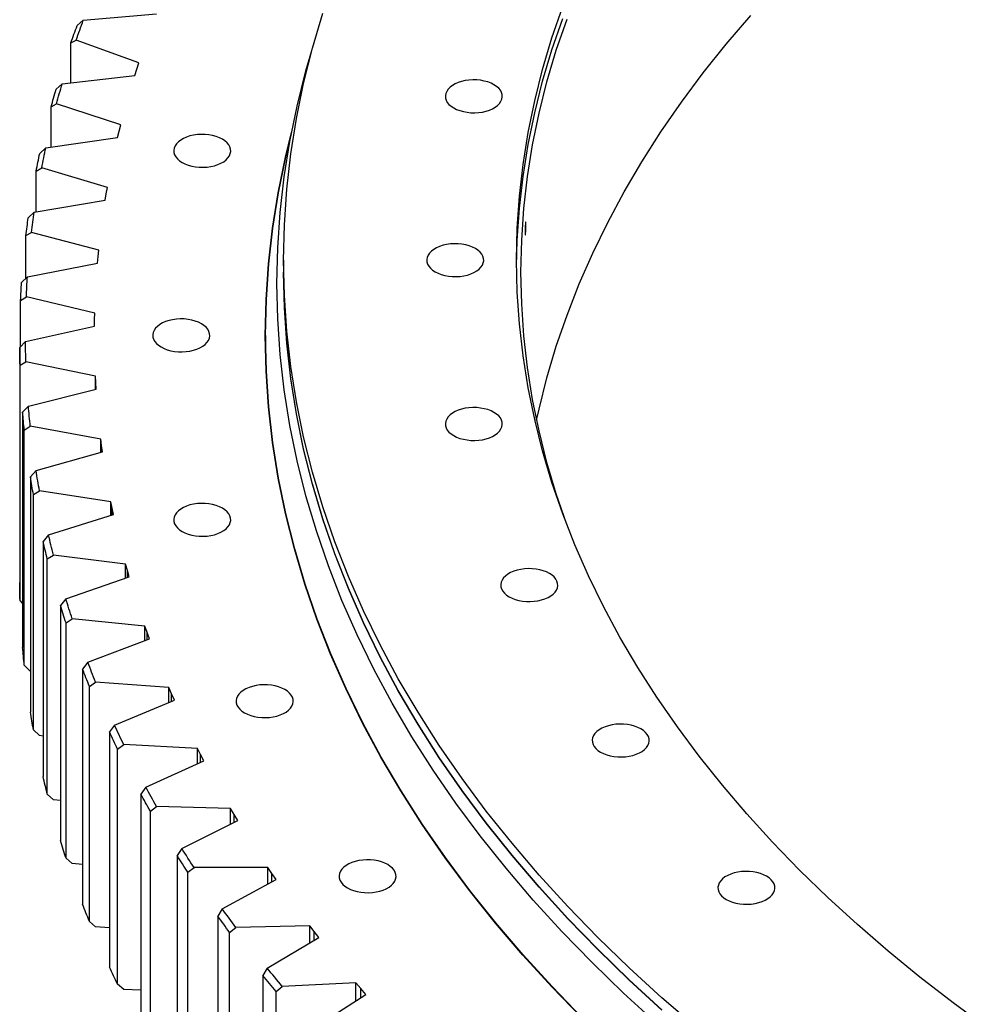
# Model space of a CAD drawing. Header units: millimetres. Extents: x -1931 to 17793, y -2289 to 13096.
# Tile 10 of 16: x 9181 to 9843, y 5334 to 6007. Entities that reach past the tile are written whole.
import ezdxf

# ---------------------------------------------------------------- set-up
doc = ezdxf.new("R2010")
doc.units = ezdxf.units.MM
doc.header["$LTSCALE"] = 50

msp = doc.modelspace()

# ---------------------------------------------------------------- linework, layer by layer
at = {"color": 7, "linetype": 'Continuous', "lineweight": 25}
for p, q in [((9224.1, 6007.06), (9274.08, 6011.51)), ((9224.1, 6007.06), (9219.87, 6003.42)), ((9215.6, 5991.52), (9219.22, 5993.47)), ((9215.6, 5964.28), (9215.6, 5991.52)), ((9262.01, 5977.91), (9219.22, 5993.47)), ((9260.61, 5973.6), (9262.01, 5977.91)), ((9209.65, 5963.6), (9259.25, 5969.29)), ((9259.25, 5969.29), (9260.61, 5973.6)), ((9209.65, 5963.6), (9205.45, 5959.85)), ((9202.07, 5947.85), (9205.78, 5949.89)), ((9202.07, 5920.32), (9202.07, 5947.85)), ((9249.69, 5935.42), (9205.78, 5949.89)), ((9248.62, 5931.07), (9249.69, 5935.42)), ((9247.58, 5926.73), (9248.62, 5931.07)), ((9198.45, 5919.81), (9247.58, 5926.73)), ((9198.45, 5919.81), (9194.29, 5915.96)), ((9191.8, 5903.89), (9195.61, 5906.03)), ((9191.8, 5876.01), (9191.8, 5903.89)), ((9240.56, 5892.65), (9195.61, 5906.03)), ((9239.09, 5883.92), (9239.81, 5888.29)), ((9239.81, 5888.29), (9240.56, 5892.65)), ((9190.52, 5875.79), (9239.09, 5883.92)), ((9190.52, 5875.79), (9186.41, 5871.84)), ((9184.83, 5859.72), (9188.71, 5861.95)), ((9234.62, 5849.7), (9188.71, 5861.95)), ((9184.83, 5830.56), (9184.83, 5859.72)), ((9234.19, 5845.32), (9234.62, 5849.7)), ((9185.88, 5831.61), (9233.8, 5840.94)), ((9233.8, 5840.94), (9234.19, 5845.32)), ((9361.12, 5842.93), (9361.12, 5834.76)), ((9185.88, 5831.61), (9181.83, 5827.56)), ((9181.15, 5815.41), (9185.11, 5817.74)), ((9181.15, 5783.83), (9181.15, 5815.41)), ((9231.88, 5806.64), (9185.11, 5817.74)), ((9231.78, 5802.26), (9231.88, 5806.64)), ((9231.72, 5797.87), (9231.78, 5802.26)), ((9184.54, 5787.36), (9231.72, 5797.87)), ((9184.54, 5787.36), (9180.55, 5783.21)), ((9348.87, 5791.49), (9348.87, 5786.18)), ((9349.35, 5763.44), (9348.87, 5786.18)), ((9180.55, 5783.21), (9180.55, 5622.35)), ((9180.77, 5771.05), (9184.8, 5773.48)), ((9232.36, 5763.56), (9184.8, 5773.48)), ((9180.77, 5610.2), (9180.77, 5771.05)), ((9232.59, 5759.17), (9232.36, 5763.56)), ((9232.36, 5754.67), (9232.36, 5763.56)), ((9232.85, 5754.79), (9232.59, 5759.17)), ((9186.5, 5743.12), (9232.85, 5754.79)), ((9186.5, 5743.12), (9182.57, 5738.86)), ((9182.57, 5738.86), (9182.57, 5578.01)), ((9183.7, 5726.73), (9187.79, 5729.26)), ((9183.7, 5565.87), (9183.7, 5726.73)), ((9236.04, 5720.52), (9187.79, 5729.26)), ((9236.6, 5716.15), (9236.04, 5720.52)), ((9236.04, 5711.46), (9236.04, 5720.52)), ((9237.19, 5711.78), (9236.6, 5716.15)), ((9191.75, 5698.96), (9237.19, 5711.78)), ((9191.75, 5698.96), (9187.9, 5694.61)), ((9187.9, 5694.61), (9187.9, 5533.76)), ((9189.94, 5682.52), (9194.07, 5685.15)), ((9242.93, 5677.62), (9194.07, 5685.15)), ((9189.94, 5521.66), (9189.94, 5682.52)), ((9243.81, 5673.26), (9242.93, 5677.62)), ((9242.93, 5668.35), (9242.93, 5677.62)), ((9244.73, 5668.91), (9243.81, 5673.26)), ((9200.29, 5654.98), (9244.73, 5668.91)), ((9200.29, 5654.98), (9196.52, 5650.54)), ((9196.52, 5650.54), (9196.52, 5489.68)), ((9199.46, 5638.5), (9203.64, 5641.23)), ((9199.46, 5477.64), (9199.46, 5638.5)), ((9253.01, 5634.93), (9203.64, 5641.23)), ((9254.22, 5630.6), (9253.01, 5634.93)), ((9253.01, 5625.43), (9253.01, 5634.93)), ((9212.09, 5611.25), (9255.46, 5626.27)), ((9255.46, 5626.27), (9254.22, 5630.6)), ((9212.09, 5611.25), (9208.42, 5606.71)), ((9182.57, 5608.36), (9180.77, 5610.2)), ((9208.42, 5606.71), (9208.42, 5445.85)), ((9212.25, 5594.76), (9216.47, 5597.6)), ((9266.27, 5592.53), (9216.47, 5597.6)), ((9212.25, 5433.9), (9212.25, 5594.76)), ((9267.79, 5588.23), (9266.27, 5592.53)), ((9266.27, 5582.76), (9266.27, 5592.53)), ((9227.15, 5567.85), (9269.35, 5583.94)), ((9269.35, 5583.94), (9267.79, 5588.23)), ((9187.79, 5561.86), (9183.7, 5565.87)), ((9227.15, 5567.85), (9223.58, 5563.23)), ((9187.9, 5561.84), (9187.79, 5561.86)), ((9223.58, 5563.23), (9223.58, 5402.37)), ((9228.29, 5551.38), (9232.54, 5554.32)), ((9228.29, 5390.52), (9228.29, 5551.38)), ((9282.67, 5550.49), (9232.54, 5554.32)), ((9284.51, 5546.24), (9282.67, 5550.49)), ((9282.67, 5540.43), (9282.67, 5550.49)), ((9286.39, 5541.99), (9284.51, 5546.24)), ((9245.43, 5524.87), (9286.39, 5541.99)), ((9245.43, 5524.87), (9241.96, 5520.16)), ((9194.07, 5517.76), (9189.94, 5521.66)), ((9196.52, 5517.38), (9194.07, 5517.76)), ((9241.96, 5520.16), (9241.96, 5359.3)), ((9247.55, 5508.44), (9251.82, 5511.49)), ((9302.19, 5508.91), (9251.82, 5511.49)), ((9247.55, 5347.58), (9247.55, 5508.44)), ((9304.35, 5504.7), (9302.19, 5508.91)), ((9302.19, 5498.51), (9302.19, 5508.91)), ((9306.54, 5500.5), (9304.35, 5504.7)), ((9266.89, 5482.38), (9306.54, 5500.5)), ((9203.64, 5473.84), (9199.46, 5477.64)), ((9266.89, 5482.38), (9263.53, 5477.58)), ((9263.53, 5477.58), (9263.53, 5316.72)), ((9208.42, 5473.23), (9203.64, 5473.84)), ((9270, 5466.02), (9274.27, 5469.17)), ((9270, 5305.16), (9270, 5466.02)), ((9324.79, 5467.84), (9274.27, 5469.17)), ((9327.26, 5463.69), (9324.79, 5467.84)), ((9324.79, 5457.07), (9324.79, 5467.84)), ((9329.76, 5459.55), (9327.26, 5463.69)), ((9291.5, 5440.47), (9329.76, 5459.55)), ((9291.5, 5440.47), (9288.26, 5435.58)), ((9216.47, 5430.21), (9212.25, 5433.9)), ((9223.58, 5429.48), (9216.47, 5430.21)), ((9288.26, 5435.58), (9288.26, 5274.73)), ((9295.58, 5424.19), (9299.86, 5427.45)), ((9295.58, 5263.33), (9295.58, 5424.19)), ((9350.43, 5427.38), (9299.86, 5427.45)), ((9353.21, 5423.29), (9350.43, 5427.38)), ((9350.43, 5416.18), (9350.43, 5427.38)), ((9356.01, 5419.22), (9353.21, 5423.29)), ((9319.21, 5399.2), (9356.01, 5419.22)), ((9319.21, 5399.2), (9316.09, 5394.24)), ((9232.54, 5386.93), (9228.29, 5390.52)), ((9316.09, 5394.24), (9316.09, 5233.38)), ((9241.96, 5386.21), (9232.54, 5386.93)), ((9324.25, 5383.04), (9328.53, 5386.4)), ((9324.25, 5222.18), (9324.25, 5383.04)), ((9379.06, 5387.59), (9328.53, 5386.4)), ((9382.14, 5383.58), (9379.06, 5387.59)), ((9379.06, 5375.91), (9379.06, 5387.59)), ((9385.25, 5379.58), (9382.14, 5383.58)), ((9349.97, 5358.66), (9385.25, 5379.58)), ((9349.97, 5358.66), (9346.98, 5353.62)), ((9346.98, 5353.62), (9346.98, 5192.77)), ((9410.63, 5348.54), (9360.24, 5346.11)), ((9414, 5344.61), (9410.63, 5348.54)), ((9410.63, 5336.31), (9410.63, 5348.54)), ((9251.82, 5344.1), (9247.55, 5347.58)), ((9263.53, 5343.5), (9251.82, 5344.1)), ((9355.97, 5342.63), (9360.24, 5346.11)), ((9355.97, 5181.78), (9355.97, 5342.63)), ((9417.41, 5340.69), (9414, 5344.61)), ((9383.72, 5318.92), (9417.41, 5340.69))]:
    msp.add_line(p, q, dxfattribs=at)
at = {"color": 82, "linetype": 'Continuous', "lineweight": 25}
for p, q in [((9232.59, 5754.73), (9232.59, 5759.17)), ((9236.6, 5711.61), (9236.6, 5716.15)), ((9243.81, 5668.62), (9243.81, 5673.26)), ((9254.22, 5625.84), (9254.22, 5630.6)), ((9267.79, 5583.34), (9267.79, 5588.23)), ((9284.51, 5541.2), (9284.51, 5546.24)), ((9304.35, 5499.5), (9304.35, 5504.7)), ((9327.26, 5458.3), (9327.26, 5463.69)), ((9353.21, 5417.69), (9353.21, 5423.29)), ((9382.14, 5377.73), (9382.14, 5383.58)), ((9414, 5338.49), (9414, 5344.61))]:
    msp.add_line(p, q, dxfattribs=at)
at = {"color": 7, "linetype": 'Continuous', "lineweight": 25, "flags": 128}
for points in [[(9842.76, 5317.78), (9819.33, 5334.94), (9796.69, 5352.44), (9774.85, 5370.28), (9753.83, 5388.44), (9733.63, 5406.92), (9714.29, 5425.69), (9695.79, 5444.75), (9678.17, 5464.09), (9661.44, 5483.68), (9645.59, 5503.52), (9630.66, 5523.59), (9616.63, 5543.88), (9603.54, 5564.38), (9591.37, 5585.06), (9580.15, 5605.93), (9569.88, 5626.95), (9560.56, 5648.13), (9552.21, 5669.43), (9544.83, 5690.86), (9538.42, 5712.39), (9532.99, 5734.01), (9528.54, 5755.7), (9525.08, 5777.46), (9522.61, 5799.26), (9521.12, 5821.08), (9520.62, 5842.93), (9521.12, 5864.77), (9522.61, 5886.6), (9525.08, 5908.4), (9528.54, 5930.15), (9532.99, 5951.85), (9538.42, 5973.47), (9544.83, 5995), (9552.21, 6016.42)], [(9643.4, 5318.13), (9620.06, 5338.3), (9597.64, 5358.81), (9576.15, 5379.66), (9555.62, 5400.82), (9536.06, 5422.29), (9517.48, 5444.04), (9499.88, 5466.07), (9483.3, 5488.35), (9467.73, 5510.88), (9453.19, 5533.64), (9439.68, 5556.61), (9427.22, 5579.78), (9415.81, 5603.12), (9405.47, 5626.63), (9396.2, 5650.29), (9388, 5674.08), (9380.89, 5697.98), (9374.86, 5721.99), (9369.92, 5746.08), (9366.07, 5770.23), (9363.32, 5794.44), (9361.67, 5818.67), (9361.12, 5842.93), (9361.67, 5867.18), (9363.32, 5891.42), (9366.07, 5915.62), (9369.92, 5939.78), (9374.86, 5963.87), (9380.89, 5987.87), (9388, 6011.78)], [(9520.64, 5838.85), (9521.12, 5856.61), (9522.61, 5878.44), (9525.08, 5900.23), (9528.54, 5921.99), (9532.99, 5943.68), (9538.42, 5965.3), (9544.83, 5986.83), (9552.21, 6008.26)], [(9534.33, 5733.51), (9535.97, 5740.96), (9541.38, 5762.53), (9547.78, 5784.02), (9555.15, 5805.4), (9563.48, 5826.66), (9572.78, 5847.79), (9583.03, 5868.77), (9594.23, 5889.59), (9606.36, 5910.23), (9619.44, 5930.69), (9633.43, 5950.94), (9648.34, 5970.97), (9664.15, 5990.76), (9680.85, 6010.32)], [(9215.6, 5991.52), (9216.12, 5993.01), (9216.64, 5994.5), (9217.17, 5995.98), (9217.7, 5997.47), (9218.24, 5998.96), (9218.78, 6000.45), (9219.32, 6001.93), (9219.87, 6003.42)], [(9219.22, 5993.47), (9219.81, 5995.17), (9220.41, 5996.87), (9221.01, 5998.57), (9221.62, 6000.27), (9222.23, 6001.97), (9222.85, 6003.67), (9223.47, 6005.36), (9224.1, 6007.06)], [(9554.99, 5662.04), (9547.78, 5683.01), (9541.38, 5704.49), (9535.97, 5726.07), (9531.53, 5747.72), (9528.07, 5769.43), (9525.6, 5791.18), (9524.12, 5812.96), (9523.62, 5834.76), (9524.12, 5856.56), (9525.6, 5878.35), (9528.07, 5900.1), (9531.53, 5921.81), (9535.97, 5943.46), (9541.38, 5965.03), (9547.78, 5986.52), (9555.15, 6007.9)], [(9616.28, 5320.96), (9593.8, 5341.53), (9572.26, 5362.43), (9551.67, 5383.66), (9532.05, 5405.18), (9513.41, 5427), (9495.77, 5449.09), (9479.14, 5471.44), (9463.53, 5494.03), (9448.94, 5516.85), (9435.4, 5539.88), (9422.9, 5563.11), (9411.47, 5586.53), (9401.1, 5610.1), (9391.8, 5633.83), (9383.58, 5657.68), (9376.44, 5681.66), (9370.39, 5705.73), (9365.44, 5729.88), (9361.59, 5754.11), (9358.83, 5778.38), (9357.18, 5802.68), (9356.62, 5827.01), (9357.18, 5851.33), (9358.83, 5875.63), (9361.59, 5899.91), (9365.44, 5924.13), (9370.39, 5948.28), (9376.44, 5972.36), (9380.47, 5986.35)], [(9205.78, 5949.89), (9206.25, 5951.61), (9206.72, 5953.32), (9207.19, 5955.04), (9207.67, 5956.75), (9208.16, 5958.46), (9208.65, 5960.17), (9209.15, 5961.89), (9209.65, 5963.6)], [(9477.56, 5947.05), (9479.57, 5946.04), (9481.79, 5945.2), (9484.2, 5944.54), (9486.73, 5944.08), (9489.36, 5943.82), (9492.02, 5943.76), (9494.66, 5943.92), (9497.25, 5944.28), (9499.73, 5944.85), (9502.05, 5945.6), (9504.17, 5946.53), (9506.05, 5947.62), (9507.66, 5948.84), (9508.96, 5950.18), (9509.94, 5951.61), (9510.57, 5953.1), (9510.84, 5954.63), (9510.75, 5956.16), (9510.3, 5957.68), (9509.49, 5959.14), (9508.35, 5960.53), (9506.89, 5961.82), (9505.14, 5962.97), (9503.13, 5963.98), (9500.91, 5964.83), (9498.5, 5965.49), (9495.97, 5965.95), (9493.34, 5966.21), (9490.68, 5966.26), (9488.04, 5966.11), (9485.45, 5965.74), (9482.98, 5965.18), (9480.66, 5964.43), (9478.54, 5963.5), (9476.65, 5962.41), (9475.05, 5961.19), (9473.74, 5959.85), (9472.76, 5958.42), (9472.13, 5956.93), (9471.86, 5955.4), (9471.95, 5953.86), (9472.41, 5952.35), (9473.21, 5950.88), (9474.35, 5949.5), (9475.81, 5948.21), (9477.56, 5947.05)], [(9202.07, 5947.85), (9202.48, 5949.35), (9202.89, 5950.85), (9203.31, 5952.35), (9203.73, 5953.85), (9204.15, 5955.35), (9204.58, 5956.85), (9205.01, 5958.35), (9205.45, 5959.85)], [(9291.67, 5909.74), (9293.67, 5908.73), (9295.9, 5907.89), (9298.3, 5907.23), (9300.84, 5906.76), (9303.46, 5906.5), (9306.12, 5906.45), (9308.77, 5906.61), (9311.35, 5906.97), (9313.83, 5907.53), (9316.15, 5908.29), (9318.27, 5909.22), (9320.15, 5910.3), (9321.76, 5911.53), (9323.06, 5912.87), (9324.04, 5914.29), (9324.67, 5915.79), (9324.94, 5917.32), (9324.85, 5918.85), (9324.4, 5920.37), (9323.6, 5921.83), (9322.45, 5923.22), (9320.99, 5924.5), (9319.24, 5925.66), (9317.24, 5926.67), (9315.01, 5927.51), (9312.61, 5928.17), (9310.07, 5928.64), (9307.45, 5928.9), (9304.79, 5928.95), (9302.14, 5928.79), (9299.56, 5928.43), (9297.08, 5927.87), (9294.76, 5927.11), (9292.64, 5926.18), (9290.76, 5925.1), (9289.15, 5923.87), (9287.84, 5922.53), (9286.87, 5921.11), (9286.24, 5919.61), (9285.97, 5918.08), (9286.06, 5916.55), (9286.51, 5915.03), (9287.31, 5913.57), (9288.46, 5912.18), (9289.92, 5910.9), (9291.67, 5909.74)], [(9565.33, 5324.61), (9544.64, 5345.93), (9524.92, 5367.57), (9506.19, 5389.49), (9488.47, 5411.69), (9471.75, 5434.15), (9456.06, 5456.86), (9441.4, 5479.79), (9427.79, 5502.94), (9415.23, 5526.28), (9403.74, 5549.81), (9393.32, 5573.5), (9383.97, 5597.35), (9375.71, 5621.32), (9368.54, 5645.41), (9362.46, 5669.61), (9357.49, 5693.88), (9353.61, 5718.22), (9350.84, 5742.62), (9349.18, 5767.04), (9348.62, 5791.49), (9349.18, 5815.93), (9350.84, 5840.36), (9353.61, 5864.75), (9357.49, 5889.09), (9362.46, 5913.37), (9366.61, 5930.36)], [(9565.55, 5324.68), (9544.86, 5346), (9525.14, 5367.63), (9506.42, 5389.55), (9488.69, 5411.75), (9471.98, 5434.21), (9456.29, 5456.91), (9441.64, 5479.84), (9428.03, 5502.98), (9415.47, 5526.32), (9403.98, 5549.85), (9393.56, 5573.54), (9384.22, 5597.38), (9375.96, 5621.35), (9368.79, 5645.44), (9362.71, 5669.62), (9357.73, 5693.9), (9353.86, 5718.24), (9351.09, 5742.62), (9349.43, 5767.05), (9348.87, 5791.49), (9349.43, 5815.93), (9351.09, 5840.35), (9353.86, 5864.74), (9357.73, 5889.08), (9362.71, 5913.35), (9365.89, 5926.56)], [(9191.8, 5903.89), (9192.1, 5905.4), (9192.4, 5906.91), (9192.71, 5908.42), (9193.01, 5909.93), (9193.33, 5911.44), (9193.64, 5912.95), (9193.96, 5914.45), (9194.29, 5915.96)], [(9195.61, 5906.03), (9195.94, 5907.75), (9196.29, 5909.48), (9196.63, 5911.2), (9196.99, 5912.92), (9197.34, 5914.65), (9197.71, 5916.37), (9198.07, 5918.09), (9198.45, 5919.81)], [(9188.71, 5861.95), (9188.92, 5863.68), (9189.13, 5865.41), (9189.35, 5867.14), (9189.57, 5868.87), (9189.8, 5870.6), (9190.04, 5872.33), (9190.28, 5874.06), (9190.52, 5875.79)], [(9184.83, 5859.72), (9185.01, 5861.23), (9185.2, 5862.75), (9185.39, 5864.26), (9185.59, 5865.78), (9185.79, 5867.29), (9185.99, 5868.81), (9186.2, 5870.32), (9186.41, 5871.84)], [(9464.84, 5834.97), (9466.84, 5833.96), (9469.07, 5833.12), (9471.47, 5832.46), (9474.01, 5831.99), (9476.63, 5831.73), (9479.29, 5831.68), (9481.94, 5831.84), (9484.52, 5832.2), (9487, 5832.76), (9489.32, 5833.52), (9491.44, 5834.44), (9493.32, 5835.53), (9494.93, 5836.75), (9496.23, 5838.09), (9497.21, 5839.52), (9497.84, 5841.02), (9498.11, 5842.54), (9498.02, 5844.08), (9497.57, 5845.59), (9496.77, 5847.06), (9495.62, 5848.45), (9494.16, 5849.73), (9492.41, 5850.89), (9490.41, 5851.9), (9488.18, 5852.74), (9485.78, 5853.4), (9483.24, 5853.87), (9480.62, 5854.13), (9477.96, 5854.18), (9475.31, 5854.02), (9472.73, 5853.66), (9470.25, 5853.09), (9467.93, 5852.34), (9465.81, 5851.41), (9463.93, 5850.33), (9462.32, 5849.1), (9461.01, 5847.76), (9460.04, 5846.33), (9459.41, 5844.84), (9459.14, 5843.31), (9459.23, 5841.78), (9459.68, 5840.26), (9460.48, 5838.8), (9461.63, 5837.41), (9463.09, 5836.13), (9464.84, 5834.97)], [(9620.06, 5330.13), (9597.64, 5350.64), (9576.15, 5371.49), (9555.62, 5392.65), (9536.06, 5414.12), (9517.48, 5435.87), (9499.88, 5457.9), (9483.3, 5480.19), (9467.73, 5502.72), (9453.19, 5525.48), (9439.68, 5548.44), (9427.22, 5571.61), (9415.81, 5594.96), (9405.47, 5618.47), (9396.2, 5642.12), (9388, 5665.91), (9380.89, 5689.82), (9374.86, 5713.82), (9369.92, 5737.91), (9366.07, 5762.07), (9363.32, 5786.27), (9361.67, 5810.51), (9361.12, 5834.76)], [(9620.06, 5329.93), (9597.64, 5350.44), (9576.15, 5371.29), (9555.62, 5392.45), (9536.06, 5413.92), (9517.48, 5435.67), (9499.88, 5457.7), (9483.3, 5479.98), (9467.73, 5502.51), (9453.19, 5525.27), (9439.68, 5548.24), (9427.22, 5571.41), (9415.81, 5594.75), (9405.47, 5618.26), (9396.2, 5641.92), (9388, 5665.71), (9380.89, 5689.62), (9374.86, 5713.62), (9369.92, 5737.71), (9366.07, 5761.86), (9363.32, 5786.07), (9361.67, 5810.3), (9361.12, 5834.56), (9361.12, 5834.65)], [(9181.15, 5815.41), (9181.22, 5816.93), (9181.29, 5818.45), (9181.37, 5819.97), (9181.45, 5821.49), (9181.54, 5823), (9181.63, 5824.52), (9181.73, 5826.04), (9181.83, 5827.56)], [(9185.11, 5817.74), (9185.18, 5819.47), (9185.27, 5821.21), (9185.36, 5822.94), (9185.45, 5824.68), (9185.55, 5826.41), (9185.66, 5828.15), (9185.77, 5829.88), (9185.88, 5831.61)], [(9348.63, 5788.63), (9349.18, 5810.21), (9349.27, 5812.2)], [(9277.34, 5783.53), (9279.34, 5782.52), (9281.57, 5781.67), (9283.97, 5781.01), (9286.51, 5780.55), (9289.13, 5780.29), (9291.79, 5780.24), (9294.44, 5780.39), (9297.02, 5780.76), (9299.5, 5781.32), (9301.82, 5782.07), (9303.94, 5783), (9305.82, 5784.09), (9307.43, 5785.31), (9308.73, 5786.65), (9309.71, 5788.08), (9310.34, 5789.57), (9310.61, 5791.1), (9310.52, 5792.64), (9310.07, 5794.15), (9309.27, 5795.62), (9308.12, 5797), (9306.66, 5798.29), (9304.91, 5799.45), (9302.91, 5800.46), (9300.68, 5801.3), (9298.28, 5801.96), (9295.74, 5802.42), (9293.12, 5802.68), (9290.46, 5802.74), (9287.81, 5802.58), (9285.23, 5802.22), (9282.75, 5801.65), (9280.43, 5800.9), (9278.31, 5799.97), (9276.43, 5798.88), (9274.82, 5797.66), (9273.51, 5796.32), (9272.54, 5794.89), (9271.91, 5793.4), (9271.64, 5791.87), (9271.73, 5790.34), (9272.18, 5788.82), (9272.98, 5787.36), (9274.13, 5785.97), (9275.59, 5784.68), (9277.34, 5783.53)], [(9184.8, 5773.48), (9184.75, 5775.22), (9184.7, 5776.95), (9184.66, 5778.69), (9184.63, 5780.42), (9184.6, 5782.16), (9184.57, 5783.89), (9184.55, 5785.63), (9184.54, 5787.36)], [(9180.77, 5771.05), (9180.73, 5772.57), (9180.69, 5774.09), (9180.66, 5775.61), (9180.63, 5777.13), (9180.6, 5778.65), (9180.58, 5780.17), (9180.56, 5781.69), (9180.55, 5783.21)], [(9183.7, 5726.73), (9183.55, 5728.25), (9183.4, 5729.76), (9183.25, 5731.28), (9183.11, 5732.8), (9182.97, 5734.31), (9182.83, 5735.83), (9182.7, 5737.35), (9182.57, 5738.86)], [(9187.79, 5729.26), (9187.61, 5730.99), (9187.44, 5732.72), (9187.27, 5734.45), (9187.1, 5736.19), (9186.94, 5737.92), (9186.79, 5739.65), (9186.64, 5741.39), (9186.5, 5743.12)], [(9477.56, 5722.88), (9479.57, 5721.87), (9481.79, 5721.03), (9484.2, 5720.37), (9486.73, 5719.91), (9489.36, 5719.65), (9492.02, 5719.59), (9494.66, 5719.75), (9497.25, 5720.11), (9499.73, 5720.68), (9502.05, 5721.43), (9504.17, 5722.36), (9506.05, 5723.45), (9507.66, 5724.67), (9508.96, 5726.01), (9509.94, 5727.44), (9510.57, 5728.93), (9510.84, 5730.46), (9510.75, 5731.99), (9510.3, 5733.51), (9509.49, 5734.97), (9508.35, 5736.36), (9506.89, 5737.65), (9505.14, 5738.8), (9503.13, 5739.81), (9500.91, 5740.66), (9498.5, 5741.32), (9495.97, 5741.78), (9493.34, 5742.04), (9490.68, 5742.09), (9488.04, 5741.94), (9485.45, 5741.57), (9482.98, 5741.01), (9480.66, 5740.26), (9478.54, 5739.33), (9476.65, 5738.24), (9475.05, 5737.02), (9473.74, 5735.68), (9472.76, 5734.25), (9472.13, 5732.76), (9471.86, 5731.23), (9471.95, 5729.69), (9472.41, 5728.18), (9473.21, 5726.71), (9474.35, 5725.33), (9475.81, 5724.04), (9477.56, 5722.88)], [(9194.07, 5685.15), (9193.77, 5686.87), (9193.46, 5688.6), (9193.16, 5690.33), (9192.87, 5692.05), (9192.58, 5693.78), (9192.3, 5695.51), (9192.02, 5697.24), (9191.75, 5698.96)], [(9189.94, 5682.52), (9189.67, 5684.03), (9189.41, 5685.54), (9189.15, 5687.05), (9188.89, 5688.56), (9188.64, 5690.08), (9188.39, 5691.59), (9188.14, 5693.1), (9187.9, 5694.61)], [(9291.67, 5657.31), (9293.67, 5656.3), (9295.9, 5655.46), (9298.3, 5654.8), (9300.84, 5654.34), (9303.46, 5654.08), (9306.12, 5654.02), (9308.77, 5654.18), (9311.35, 5654.54), (9313.83, 5655.11), (9316.15, 5655.86), (9318.27, 5656.79), (9320.15, 5657.88), (9321.76, 5659.1), (9323.06, 5660.44), (9324.04, 5661.87), (9324.67, 5663.36), (9324.94, 5664.89), (9324.85, 5666.42), (9324.4, 5667.94), (9323.6, 5669.4), (9322.45, 5670.79), (9320.99, 5672.08), (9319.24, 5673.23), (9317.24, 5674.24), (9315.01, 5675.09), (9312.61, 5675.75), (9310.07, 5676.21), (9307.45, 5676.47), (9304.79, 5676.52), (9302.14, 5676.37), (9299.56, 5676), (9297.08, 5675.44), (9294.76, 5674.69), (9292.64, 5673.76), (9290.76, 5672.67), (9289.15, 5671.45), (9287.84, 5670.11), (9286.87, 5668.68), (9286.24, 5667.19), (9285.97, 5665.66), (9286.06, 5664.12), (9286.51, 5662.61), (9287.31, 5661.14), (9288.46, 5659.76), (9289.92, 5658.47), (9291.67, 5657.31)], [(9203.64, 5641.23), (9203.2, 5642.95), (9202.77, 5644.67), (9202.34, 5646.39), (9201.92, 5648.1), (9201.51, 5649.82), (9201.09, 5651.54), (9200.69, 5653.26), (9200.29, 5654.98)], [(9199.46, 5638.5), (9199.08, 5640), (9198.7, 5641.51), (9198.33, 5643.01), (9197.96, 5644.52), (9197.6, 5646.02), (9197.24, 5647.53), (9196.88, 5649.03), (9196.52, 5650.54)], [(9515.52, 5612.72), (9517.53, 5611.71), (9519.75, 5610.86), (9522.16, 5610.2), (9524.69, 5609.74), (9527.32, 5609.48), (9529.98, 5609.43), (9532.62, 5609.58), (9535.21, 5609.95), (9537.69, 5610.51), (9540, 5611.26), (9542.13, 5612.19), (9544.01, 5613.28), (9545.62, 5614.5), (9546.92, 5615.84), (9547.9, 5617.27), (9548.53, 5618.76), (9548.8, 5620.29), (9548.71, 5621.83), (9548.26, 5623.34), (9547.45, 5624.81), (9546.31, 5626.19), (9544.85, 5627.48), (9543.1, 5628.64), (9541.09, 5629.65), (9538.87, 5630.49), (9536.46, 5631.15), (9533.93, 5631.61), (9531.3, 5631.87), (9528.64, 5631.93), (9526, 5631.77), (9523.41, 5631.41), (9520.94, 5630.84), (9518.62, 5630.09), (9516.49, 5629.16), (9514.61, 5628.07), (9513, 5626.85), (9511.7, 5625.51), (9510.72, 5624.08), (9510.09, 5622.59), (9509.82, 5621.06), (9509.91, 5619.53), (9510.36, 5618.01), (9511.17, 5616.55), (9512.31, 5615.16), (9513.77, 5613.87), (9515.52, 5612.72)], [(9180.77, 5610.2), (9180.73, 5611.71), (9180.69, 5613.23), (9180.66, 5614.75), (9180.63, 5616.27), (9180.6, 5617.79), (9180.58, 5619.31), (9180.56, 5620.83), (9180.55, 5622.35)], [(9216.47, 5597.6), (9215.9, 5599.3), (9215.35, 5601.01), (9214.79, 5602.71), (9214.24, 5604.42), (9213.7, 5606.13), (9213.16, 5607.83), (9212.62, 5609.54), (9212.09, 5611.25)], [(9212.25, 5594.76), (9211.76, 5596.25), (9211.27, 5597.75), (9210.79, 5599.24), (9210.31, 5600.73), (9209.83, 5602.23), (9209.36, 5603.72), (9208.89, 5605.22), (9208.42, 5606.71)], [(9183.7, 5565.87), (9183.55, 5567.39), (9183.4, 5568.9), (9183.25, 5570.42), (9183.11, 5571.94), (9182.97, 5573.45), (9182.83, 5574.97), (9182.7, 5576.49), (9182.57, 5578.01)], [(9232.54, 5554.32), (9231.85, 5556.01), (9231.16, 5557.7), (9230.48, 5559.39), (9229.8, 5561.08), (9229.13, 5562.78), (9228.47, 5564.47), (9227.81, 5566.16), (9227.15, 5567.85)], [(9228.29, 5551.38), (9227.69, 5552.86), (9227.09, 5554.34), (9226.5, 5555.82), (9225.91, 5557.3), (9225.32, 5558.78), (9224.73, 5560.26), (9224.15, 5561.74), (9223.58, 5563.23)], [(9334.41, 5533.26), (9336.42, 5532.25), (9338.64, 5531.41), (9341.05, 5530.75), (9343.58, 5530.28), (9346.2, 5530.02), (9348.86, 5529.97), (9351.51, 5530.13), (9354.1, 5530.49), (9356.57, 5531.05), (9358.89, 5531.81), (9361.01, 5532.74), (9362.9, 5533.82), (9364.5, 5535.05), (9365.81, 5536.38), (9366.79, 5537.81), (9367.42, 5539.31), (9367.69, 5540.84), (9367.6, 5542.37), (9367.14, 5543.88), (9366.34, 5545.35), (9365.2, 5546.74), (9363.74, 5548.02), (9361.99, 5549.18), (9359.98, 5550.19), (9357.76, 5551.03), (9355.35, 5551.69), (9352.82, 5552.16), (9350.19, 5552.42), (9347.53, 5552.47), (9344.89, 5552.31), (9342.3, 5551.95), (9339.82, 5551.39), (9337.5, 5550.63), (9335.38, 5549.7), (9333.5, 5548.62), (9331.89, 5547.39), (9330.59, 5546.05), (9329.61, 5544.63), (9328.98, 5543.13), (9328.71, 5541.6), (9328.8, 5540.07), (9329.25, 5538.55), (9330.06, 5537.09), (9331.2, 5535.7), (9332.66, 5534.42), (9334.41, 5533.26)], [(9189.94, 5521.66), (9189.67, 5523.17), (9189.41, 5524.68), (9189.15, 5526.19), (9188.89, 5527.7), (9188.64, 5529.22), (9188.39, 5530.73), (9188.14, 5532.24), (9187.9, 5533.76)], [(9251.82, 5511.49), (9251, 5513.16), (9250.19, 5514.83), (9249.38, 5516.5), (9248.58, 5518.17), (9247.79, 5519.85), (9247, 5521.52), (9246.21, 5523.2), (9245.43, 5524.87)], [(9578.07, 5506.35), (9580.07, 5505.34), (9582.3, 5504.5), (9584.7, 5503.84), (9587.24, 5503.38), (9589.86, 5503.11), (9592.52, 5503.06), (9595.17, 5503.22), (9597.75, 5503.58), (9600.23, 5504.15), (9602.55, 5504.9), (9604.67, 5505.83), (9606.55, 5506.91), (9608.16, 5508.14), (9609.46, 5509.48), (9610.44, 5510.91), (9611.07, 5512.4), (9611.34, 5513.93), (9611.25, 5515.46), (9610.8, 5516.98), (9609.99, 5518.44), (9608.85, 5519.83), (9607.39, 5521.11), (9605.64, 5522.27), (9603.64, 5523.28), (9601.41, 5524.12), (9599.01, 5524.78), (9596.47, 5525.25), (9593.85, 5525.51), (9591.19, 5525.56), (9588.54, 5525.41), (9585.95, 5525.04), (9583.48, 5524.48), (9581.16, 5523.73), (9579.04, 5522.8), (9577.16, 5521.71), (9575.55, 5520.49), (9574.24, 5519.15), (9573.27, 5517.72), (9572.64, 5516.23), (9572.37, 5514.7), (9572.46, 5513.16), (9572.91, 5511.65), (9573.71, 5510.18), (9574.86, 5508.8), (9576.32, 5507.51), (9578.07, 5506.35)], [(9247.55, 5508.44), (9246.84, 5509.9), (9246.13, 5511.37), (9245.43, 5512.83), (9244.73, 5514.29), (9244.03, 5515.76), (9243.34, 5517.22), (9242.65, 5518.69), (9241.96, 5520.16)], [(9199.46, 5477.64), (9199.08, 5479.15), (9198.7, 5480.65), (9198.33, 5482.15), (9197.96, 5483.66), (9197.6, 5485.16), (9197.24, 5486.67), (9196.88, 5488.17), (9196.52, 5489.68)], [(9270, 5466.02), (9269.18, 5467.46), (9268.36, 5468.9), (9267.54, 5470.35), (9266.73, 5471.79), (9265.93, 5473.24), (9265.13, 5474.69), (9264.33, 5476.14), (9263.53, 5477.58)], [(9274.27, 5469.17), (9273.33, 5470.82), (9272.4, 5472.47), (9271.47, 5474.12), (9270.54, 5475.77), (9269.62, 5477.42), (9268.71, 5479.07), (9267.8, 5480.73), (9266.89, 5482.38)], [(9212.25, 5433.9), (9211.76, 5435.4), (9211.27, 5436.89), (9210.79, 5438.38), (9210.31, 5439.88), (9209.83, 5441.37), (9209.36, 5442.86), (9208.89, 5444.36), (9208.42, 5445.85)], [(9299.86, 5427.45), (9298.8, 5429.07), (9297.74, 5430.7), (9296.69, 5432.32), (9295.64, 5433.95), (9294.6, 5435.58), (9293.56, 5437.21), (9292.53, 5438.84), (9291.5, 5440.47)], [(9295.58, 5424.19), (9294.65, 5425.61), (9293.73, 5427.03), (9292.81, 5428.46), (9291.89, 5429.88), (9290.98, 5431.31), (9290.07, 5432.73), (9289.16, 5434.16), (9288.26, 5435.58)], [(9404.84, 5413.49), (9406.84, 5412.48), (9409.07, 5411.64), (9411.47, 5410.98), (9414.01, 5410.51), (9416.63, 5410.25), (9419.29, 5410.2), (9421.94, 5410.35), (9424.53, 5410.72), (9427, 5411.28), (9429.32, 5412.04), (9431.44, 5412.96), (9433.32, 5414.05), (9434.93, 5415.27), (9436.24, 5416.61), (9437.21, 5418.04), (9437.84, 5419.54), (9438.12, 5421.06), (9438.02, 5422.6), (9437.57, 5424.11), (9436.77, 5425.58), (9435.62, 5426.97), (9434.16, 5428.25), (9432.42, 5429.41), (9430.41, 5430.42), (9428.18, 5431.26), (9425.78, 5431.92), (9423.24, 5432.39), (9420.62, 5432.65), (9417.96, 5432.7), (9415.31, 5432.54), (9412.73, 5432.18), (9410.25, 5431.61), (9407.93, 5430.86), (9405.81, 5429.93), (9403.93, 5428.85), (9402.32, 5427.62), (9401.02, 5426.28), (9400.04, 5424.85), (9399.41, 5423.36), (9399.14, 5421.83), (9399.23, 5420.3), (9399.68, 5418.78), (9400.49, 5417.32), (9401.63, 5415.93), (9403.09, 5414.65), (9404.84, 5413.49)], [(9664.12, 5405.61), (9666.13, 5404.6), (9668.35, 5403.76), (9670.76, 5403.1), (9673.3, 5402.63), (9675.92, 5402.37), (9678.58, 5402.32), (9681.23, 5402.48), (9683.81, 5402.84), (9686.29, 5403.4), (9688.61, 5404.16), (9690.73, 5405.09), (9692.61, 5406.17), (9694.22, 5407.4), (9695.52, 5408.74), (9696.5, 5410.17), (9697.13, 5411.66), (9697.4, 5413.19), (9697.31, 5414.72), (9696.86, 5416.24), (9696.05, 5417.7), (9694.91, 5419.09), (9693.45, 5420.37), (9691.7, 5421.53), (9689.69, 5422.54), (9687.47, 5423.38), (9685.07, 5424.04), (9682.53, 5424.51), (9679.91, 5424.77), (9677.25, 5424.82), (9674.6, 5424.66), (9672.01, 5424.3), (9669.54, 5423.74), (9667.22, 5422.98), (9665.1, 5422.06), (9663.21, 5420.97), (9661.61, 5419.74), (9660.3, 5418.41), (9659.33, 5416.98), (9658.7, 5415.48), (9658.42, 5413.96), (9658.51, 5412.42), (9658.97, 5410.91), (9659.77, 5409.44), (9660.91, 5408.05), (9662.37, 5406.77), (9664.12, 5405.61)], [(9228.29, 5390.52), (9227.69, 5392), (9227.09, 5393.48), (9226.5, 5394.96), (9225.91, 5396.44), (9225.32, 5397.92), (9224.73, 5399.4), (9224.15, 5400.89), (9223.58, 5402.37)], [(9328.53, 5386.4), (9327.35, 5388), (9326.17, 5389.6), (9325, 5391.19), (9323.83, 5392.79), (9322.67, 5394.39), (9321.51, 5395.99), (9320.36, 5397.6), (9319.21, 5399.2)], [(9324.25, 5383.04), (9323.22, 5384.43), (9322.19, 5385.83), (9321.17, 5387.23), (9320.15, 5388.63), (9319.13, 5390.03), (9318.11, 5391.43), (9317.1, 5392.84), (9316.09, 5394.24)], [(9247.55, 5347.58), (9246.84, 5349.04), (9246.13, 5350.51), (9245.43, 5351.97), (9244.73, 5353.44), (9244.03, 5354.9), (9243.34, 5356.37), (9242.65, 5357.83), (9241.96, 5359.3)], [(9360.24, 5346.11), (9358.94, 5347.67), (9357.64, 5349.24), (9356.35, 5350.8), (9355.07, 5352.37), (9353.78, 5353.94), (9352.51, 5355.51), (9351.24, 5357.09), (9349.97, 5358.66)], [(9355.97, 5342.63), (9354.84, 5344), (9353.7, 5345.38), (9352.57, 5346.75), (9351.45, 5348.12), (9350.33, 5349.5), (9349.21, 5350.87), (9348.09, 5352.25), (9346.98, 5353.62)]]:
    msp.add_lwpolyline(points, dxfattribs=at)
at = {"color": 7, "linetype": 'Continuous', "lineweight": 25}
msp.add_open_spline([(9527.01, 5867.32), (9527.01, 5867.08), (9527.01, 5866.82), (9527, 5866.29), (9527, 5866.01), (9526.98, 5865.43), (9526.97, 5865.14), (9526.95, 5864.55), (9526.94, 5864.25), (9526.91, 5863.68), (9526.9, 5863.39), (9526.86, 5862.84), (9526.85, 5862.58), (9526.81, 5862.08), (9526.79, 5861.85), (9526.75, 5861.42), (9526.73, 5861.23), (9526.69, 5860.89), (9526.67, 5860.74), (9526.64, 5860.5), (9526.62, 5860.41), (9526.58, 5860.28), (9526.57, 5860.24), (9526.54, 5860.23), (9526.52, 5860.25), (9526.5, 5860.35), (9526.48, 5860.43), (9526.46, 5860.64), (9526.45, 5860.77), (9526.44, 5861.09), (9526.44, 5861.27), (9526.43, 5861.67), (9526.43, 5861.9), (9526.43, 5862.38), (9526.43, 5862.63), (9526.43, 5863.17), (9526.44, 5863.45), (9526.45, 5864.02), (9526.46, 5864.32), (9526.48, 5864.91), (9526.5, 5865.2), (9526.52, 5865.78), (9526.54, 5866.07), (9526.57, 5866.62), (9526.58, 5866.88), (9526.62, 5867.38), (9526.64, 5867.61), (9526.67, 5868.04), (9526.69, 5868.23), (9526.73, 5868.57), (9526.75, 5868.72), (9526.79, 5868.96), (9526.81, 5869.05), (9526.84, 5869.18), (9526.86, 5869.22), (9526.9, 5869.23), (9526.91, 5869.21), (9526.94, 5869.11), (9526.95, 5869.04), (9526.97, 5868.82), (9526.98, 5868.69), (9527, 5868.38), (9527, 5868.2), (9527.01, 5867.79), (9527.01, 5867.57), (9527.01, 5867.32)], degree=3, knots=[0, 0, 0, 0, 0.03125, 0.03125, 0.0625, 0.0625, 0.09375, 0.09375, 0.125, 0.125, 0.15625, 0.15625, 0.1875, 0.1875, 0.21875, 0.21875, 0.25, 0.25, 0.28125, 0.28125, 0.3125, 0.3125, 0.34375, 0.34375, 0.375, 0.375, 0.40625, 0.40625, 0.4375, 0.4375, 0.46875, 0.46875, 0.5, 0.5, 0.53125, 0.53125, 0.5625, 0.5625, 0.59375, 0.59375, 0.625, 0.625, 0.65625, 0.65625, 0.6875, 0.6875, 0.71875, 0.71875, 0.75, 0.75, 0.78125, 0.78125, 0.8125, 0.8125, 0.84375, 0.84375, 0.875, 0.875, 0.90625, 0.90625, 0.9375, 0.9375, 0.96875, 0.96875, 1, 1, 1, 1], dxfattribs=at)

doc.saveas('drawing.dxf')
